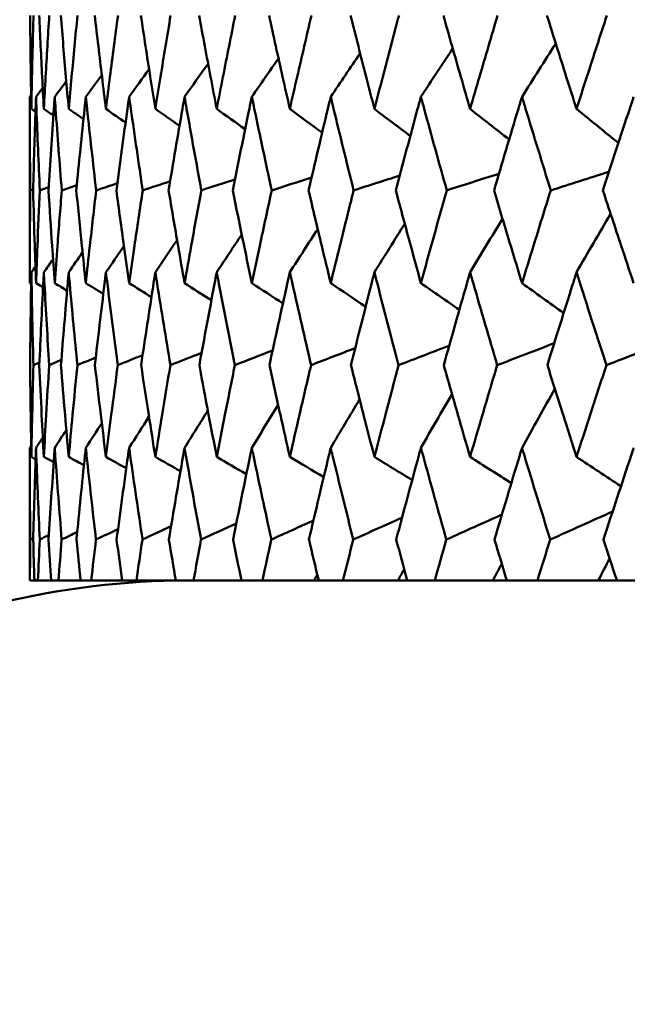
# Model space of a CAD drawing. Header units: millimetres. Extents: x 113 to 2969, y 62 to 2427.
# Tile 235 of 256: x 1571.63 to 1575.47, y 283.64 to 289.88. Entities that reach past the tile are written whole.
import ezdxf

# ---------------------------------------------------------------- set-up
doc = ezdxf.new("R2010")
doc.units = ezdxf.units.MM
doc.header["$LTSCALE"] = 12
doc.layers.add('Widoczne (ISO)', color=7, linetype='Continuous', lineweight=50)

msp = doc.modelspace()

# ---------------------------------------------------------------- linework, layer by layer
at = {"layer": 'Widoczne (ISO)'}
for p, q in [((1571.6943, 288.2093), (1571.6943, 289.3891)), ((1571.6943, 286.3264), (1571.6943, 287.1667)), ((1571.6943, 286.3264), (1571.6951, 286.3264)), ((1571.7233, 286.3264), (1571.6951, 286.3264)), ((1571.7233, 286.3264), (1571.7459, 286.3264)), ((1571.8302, 286.3264), (1571.7459, 286.3264)), ((1571.8302, 286.3264), (1571.8754, 286.3264)), ((1572.0156, 286.3264), (1571.8754, 286.3264)), ((1572.0156, 286.3264), (1572.0832, 286.3264)), ((1572.2786, 286.3264), (1572.0832, 286.3264)), ((1572.2786, 286.3264), (1572.3683, 286.3264)), ((1572.6182, 286.3264), (1572.3683, 286.3264)), ((1572.6182, 286.3264), (1572.7297, 286.3264)), ((1573.0332, 286.3264), (1572.7297, 286.3264)), ((1573.0332, 286.3264), (1573.1659, 286.3264)), ((1573.4921, 286.3264), (1573.1659, 286.3264)), ((1573.5217, 286.3264), (1573.4921, 286.3264)), ((1573.5217, 286.3264), (1573.6753, 286.3264)), ((1574.0226, 286.3264), (1573.6753, 286.3264)), ((1574.082, 286.3264), (1574.0226, 286.3264)), ((1574.082, 286.3264), (1574.2558, 286.3264)), ((1574.6228, 286.3264), (1574.2558, 286.3264)), ((1574.7118, 286.3264), (1574.6228, 286.3264)), ((1574.7118, 286.3264), (1574.9051, 286.3264)), ((1575.2905, 286.3264), (1574.9051, 286.3264)), ((1575.4086, 286.3264), (1575.2905, 286.3264)), ((1575.4086, 286.3264), (1575.6206, 286.3264))]:
    msp.add_line(p, q, dxfattribs=at)
msp.add_circle((1591.6943, 326.3264), 50, dxfattribs=at)
msp.add_arc((1572.6943, 281.3264), 5, 90, 144.45605, dxfattribs=at)
for points, knots in [([(1571.6964, 289.9042), (1571.6975, 289.7745), (1571.699, 289.6448), (1571.7019, 289.4474), (1571.703, 289.3798), (1571.7042, 289.3121)], [0.01681985, 0.01681985, 0.01681985, 0.01681985, 0.06159108, 0.06159108, 0.08495433, 0.08495433, 0.08495433, 0.08495433]), ([(1571.7042, 289.3121), (1571.7054, 289.3797), (1571.7067, 289.4474), (1571.7109, 289.6448), (1571.714, 289.7745), (1571.7176, 289.9042)], [0.03825175, 0.03825175, 0.03825175, 0.03825175, 0.06160817, 0.06160817, 0.10638617, 0.10638617, 0.10638617, 0.10638617]), ([(1571.7542, 289.9042), (1571.7599, 289.7745), (1571.766, 289.6448), (1571.7759, 289.4474), (1571.7794, 289.3798), (1571.7831, 289.3121)], [0.01681985, 0.01681985, 0.01681985, 0.01681985, 0.06159108, 0.06159108, 0.08495433, 0.08495433, 0.08495433, 0.08495433]), ([(1571.7831, 289.3121), (1571.7867, 289.3797), (1571.7904, 289.4474), (1571.8016, 289.6448), (1571.8094, 289.7745), (1571.8176, 289.9042)], [0.03825175, 0.03825175, 0.03825175, 0.03825175, 0.06160817, 0.06160817, 0.10638617, 0.10638617, 0.10638617, 0.10638617]), ([(1571.8906, 289.9042), (1571.9009, 289.7745), (1571.9117, 289.6448), (1571.9286, 289.4474), (1571.9345, 289.3798), (1571.9405, 289.3121)], [0.01681985, 0.01681985, 0.01681985, 0.01681985, 0.06159108, 0.06159108, 0.08495433, 0.08495433, 0.08495433, 0.08495433]), ([(1571.9405, 289.3121), (1571.9466, 289.3797), (1571.9527, 289.4474), (1571.9709, 289.6448), (1571.9833, 289.7745), (1571.9961, 289.9042)], [0.03825175, 0.03825175, 0.03825175, 0.03825175, 0.06160817, 0.06160817, 0.10638617, 0.10638617, 0.10638617, 0.10638617]), ([(1572.1052, 289.9042), (1572.1201, 289.7745), (1572.1354, 289.6448), (1572.1593, 289.4474), (1572.1676, 289.3798), (1572.176, 289.3121)], [0.01681985, 0.01681985, 0.01681985, 0.01681985, 0.06159108, 0.06159108, 0.08495433, 0.08495433, 0.08495433, 0.08495433]), ([(1572.176, 289.3121), (1572.1844, 289.3797), (1572.1929, 289.4474), (1572.218, 289.6448), (1572.2349, 289.7745), (1572.2523, 289.9042)], [0.03825175, 0.03825175, 0.03825175, 0.03825175, 0.06160817, 0.06160817, 0.10638617, 0.10638617, 0.10638617, 0.10638617]), ([(1572.3971, 289.9042), (1572.4165, 289.7745), (1572.4363, 289.6448), (1572.467, 289.4474), (1572.4777, 289.3798), (1572.4884, 289.3121)], [0.01681985, 0.01681985, 0.01681985, 0.01681985, 0.06159108, 0.06159108, 0.08495433, 0.08495433, 0.08495433, 0.08495433]), ([(1572.4884, 289.3121), (1572.4992, 289.3797), (1572.51, 289.4474), (1572.542, 289.6448), (1572.5634, 289.7745), (1572.5852, 289.9042)], [0.03825175, 0.03825175, 0.03825175, 0.03825175, 0.06160817, 0.06160817, 0.10638617, 0.10638617, 0.10638617, 0.10638617]), ([(1572.7652, 289.9042), (1572.789, 289.7745), (1572.8133, 289.6448), (1572.8507, 289.4474), (1572.8636, 289.3798), (1572.8767, 289.3121)], [0.01681985, 0.01681985, 0.01681985, 0.01681985, 0.06159108, 0.06159108, 0.08495433, 0.08495433, 0.08495433, 0.08495433]), ([(1572.8767, 289.3121), (1572.8897, 289.3797), (1572.9029, 289.4474), (1572.9416, 289.6448), (1572.9674, 289.7745), (1572.9935, 289.9042)], [0.03825175, 0.03825175, 0.03825175, 0.03825175, 0.06160817, 0.06160817, 0.10638617, 0.10638617, 0.10638617, 0.10638617]), ([(1573.208, 289.9042), (1573.2361, 289.7745), (1573.2647, 289.6448), (1573.3087, 289.4474), (1573.3239, 289.3798), (1573.3392, 289.3121)], [0.01681985, 0.01681985, 0.01681985, 0.01681985, 0.06159108, 0.06159108, 0.08495433, 0.08495433, 0.08495433, 0.08495433]), ([(1573.3392, 289.3121), (1573.3545, 289.3797), (1573.3699, 289.4474), (1573.4151, 289.6448), (1573.4452, 289.7745), (1573.4757, 289.9042)], [0.03825175, 0.03825175, 0.03825175, 0.03825175, 0.06160817, 0.06160817, 0.10638617, 0.10638617, 0.10638617, 0.10638617]), ([(1573.7237, 289.9042), (1573.7561, 289.7745), (1573.7889, 289.6448), (1573.8393, 289.4474), (1573.8567, 289.3798), (1573.8742, 289.3121)], [0.01681985, 0.01681985, 0.01681985, 0.01681985, 0.06159108, 0.06159108, 0.08495433, 0.08495433, 0.08495433, 0.08495433]), ([(1573.8742, 289.3121), (1573.8917, 289.3797), (1573.9093, 289.4474), (1573.9608, 289.6448), (1573.9951, 289.7745), (1574.0297, 289.9042)], [0.03825175, 0.03825175, 0.03825175, 0.03825175, 0.06160817, 0.06160817, 0.10638617, 0.10638617, 0.10638617, 0.10638617]), ([(1574.3104, 289.9042), (1574.3469, 289.7745), (1574.3837, 289.6448), (1574.4403, 289.4474), (1574.4599, 289.3798), (1574.4795, 289.3121)], [0.01681985, 0.01681985, 0.01681985, 0.01681985, 0.06159108, 0.06159108, 0.08495433, 0.08495433, 0.08495433, 0.08495433]), ([(1574.4795, 289.3121), (1574.4991, 289.3797), (1574.5188, 289.4474), (1574.5765, 289.6448), (1574.6148, 289.7745), (1574.6535, 289.9042)], [0.03825175, 0.03825175, 0.03825175, 0.03825175, 0.06160817, 0.06160817, 0.10638617, 0.10638617, 0.10638617, 0.10638617]), ([(1574.9656, 289.9042), (1575.0061, 289.7745), (1575.0469, 289.6448), (1575.1095, 289.4474), (1575.131, 289.3798), (1575.1527, 289.3121)], [0.01681985, 0.01681985, 0.01681985, 0.01681985, 0.06159108, 0.06159108, 0.08495433, 0.08495433, 0.08495433, 0.08495433]), ([(1575.1527, 289.3121), (1575.1743, 289.3797), (1575.1961, 289.4474), (1575.2598, 289.6448), (1575.302, 289.7745), (1575.3445, 289.9042)], [0.03825175, 0.03825175, 0.03825175, 0.03825175, 0.06160817, 0.06160817, 0.10638617, 0.10638617, 0.10638617, 0.10638617]), ([(1571.6971, 288.7968), (1571.6955, 288.969), (1571.6946, 289.1412), (1571.6943, 289.3386), (1571.6943, 289.3639), (1571.6943, 289.3891)], [0.02530969, 0.02530969, 0.02530969, 0.02530969, 0.08465152, 0.08465152, 0.09334823, 0.09334823, 0.09334823, 0.09334823]), ([(1571.7338, 289.3891), (1571.7329, 289.3639), (1571.732, 289.3388), (1571.7252, 289.1413), (1571.72, 288.9691), (1571.7155, 288.7968)], [0.07597559, 0.07597559, 0.07597559, 0.07597559, 0.08464777, 0.08464777, 0.14401425, 0.14401425, 0.14401425, 0.14401425]), ([(1571.7576, 288.7968), (1571.7499, 288.969), (1571.7428, 289.1412), (1571.7356, 289.3386), (1571.7347, 289.3639), (1571.7338, 289.3891)], [0.02530969, 0.02530969, 0.02530969, 0.02530969, 0.08465152, 0.08465152, 0.09334823, 0.09334823, 0.09334823, 0.09334823]), ([(1571.852, 289.3891), (1571.8502, 289.3639), (1571.8485, 289.3388), (1571.8347, 289.1413), (1571.8234, 288.9691), (1571.8128, 288.7968)], [0.07597559, 0.07597559, 0.07597559, 0.07597559, 0.08464777, 0.08464777, 0.14401425, 0.14401425, 0.14401425, 0.14401425]), ([(1571.8968, 288.7968), (1571.8829, 288.969), (1571.8698, 289.1412), (1571.8556, 289.3386), (1571.8538, 289.3639), (1571.852, 289.3891)], [0.02530969, 0.02530969, 0.02530969, 0.02530969, 0.08465152, 0.08465152, 0.09334823, 0.09334823, 0.09334823, 0.09334823]), ([(1572.0486, 289.3891), (1572.0459, 289.3639), (1572.0432, 289.3388), (1572.0226, 289.1413), (1572.0052, 288.9691), (1571.9886, 288.7968)], [0.07597559, 0.07597559, 0.07597559, 0.07597559, 0.08464777, 0.08464777, 0.14401425, 0.14401425, 0.14401425, 0.14401425]), ([(1572.1141, 288.7968), (1572.0942, 288.969), (1572.0751, 289.1412), (1572.0539, 289.3386), (1572.0512, 289.3639), (1572.0486, 289.3891)], [0.02530969, 0.02530969, 0.02530969, 0.02530969, 0.08465152, 0.08465152, 0.09334823, 0.09334823, 0.09334823, 0.09334823]), ([(1572.3226, 289.3891), (1572.3191, 289.3639), (1572.3156, 289.3388), (1572.2881, 289.1413), (1572.2647, 288.9691), (1572.2421, 288.7968)], [0.07597559, 0.07597559, 0.07597559, 0.07597559, 0.08464777, 0.08464777, 0.14401425, 0.14401425, 0.14401425, 0.14401425]), ([(1572.4086, 288.7968), (1572.3828, 288.969), (1572.3577, 289.1412), (1572.3298, 289.3386), (1572.3262, 289.3639), (1572.3226, 289.3891)], [0.02530969, 0.02530969, 0.02530969, 0.02530969, 0.08465152, 0.08465152, 0.09334823, 0.09334823, 0.09334823, 0.09334823]), ([(1572.6732, 289.3891), (1572.6688, 289.3639), (1572.6644, 289.3388), (1572.6301, 289.1413), (1572.6009, 288.9691), (1572.5724, 288.7968)], [0.07597559, 0.07597559, 0.07597559, 0.07597559, 0.08464777, 0.08464777, 0.14401425, 0.14401425, 0.14401425, 0.14401425]), ([(1572.7793, 288.7968), (1572.7477, 288.969), (1572.7167, 289.1412), (1572.682, 289.3386), (1572.6776, 289.3639), (1572.6732, 289.3891)], [0.02530969, 0.02530969, 0.02530969, 0.02530969, 0.08465152, 0.08465152, 0.09334823, 0.09334823, 0.09334823, 0.09334823]), ([(1573.0988, 289.3891), (1573.0935, 289.3639), (1573.0883, 289.3388), (1573.0475, 289.1413), (1573.0125, 288.9691), (1572.9781, 288.7968)], [0.07597559, 0.07597559, 0.07597559, 0.07597559, 0.08464777, 0.08464777, 0.14401425, 0.14401425, 0.14401425, 0.14401425]), ([(1573.2246, 288.7968), (1573.1873, 288.969), (1573.1506, 289.1412), (1573.1093, 289.3386), (1573.104, 289.3639), (1573.0988, 289.3891)], [0.02530969, 0.02530969, 0.02530969, 0.02530969, 0.08465152, 0.08465152, 0.09334823, 0.09334823, 0.09334823, 0.09334823]), ([(1573.5978, 289.3891), (1573.5917, 289.3639), (1573.5857, 289.3388), (1573.5384, 289.1413), (1573.4977, 288.9691), (1573.4577, 288.7968)], [0.07597559, 0.07597559, 0.07597559, 0.07597559, 0.08464777, 0.08464777, 0.14401425, 0.14401425, 0.14401425, 0.14401425]), ([(1573.7429, 288.7968), (1573.7, 288.969), (1573.6577, 289.1412), (1573.6099, 289.3386), (1573.6038, 289.3639), (1573.5978, 289.3891)], [0.02530969, 0.02530969, 0.02530969, 0.02530969, 0.08465152, 0.08465152, 0.09334823, 0.09334823, 0.09334823, 0.09334823]), ([(1574.1682, 289.3891), (1574.1613, 289.3639), (1574.1545, 289.3388), (1574.1009, 289.1413), (1574.0548, 288.9691), (1574.0093, 288.7968)], [0.07597559, 0.07597559, 0.07597559, 0.07597559, 0.08464777, 0.08464777, 0.14401425, 0.14401425, 0.14401425, 0.14401425]), ([(1574.3319, 288.7968), (1574.2836, 288.969), (1574.2359, 289.1412), (1574.1819, 289.3386), (1574.175, 289.3639), (1574.1682, 289.3891)], [0.02530969, 0.02530969, 0.02530969, 0.02530969, 0.08465152, 0.08465152, 0.09334823, 0.09334823, 0.09334823, 0.09334823]), ([(1574.8078, 289.3891), (1574.8001, 289.3639), (1574.7925, 289.3388), (1574.7329, 289.1413), (1574.6815, 288.9691), (1574.6307, 288.7968)], [0.07597559, 0.07597559, 0.07597559, 0.07597559, 0.08464777, 0.08464777, 0.14401425, 0.14401425, 0.14401425, 0.14401425]), ([(1574.9895, 288.7968), (1574.936, 288.969), (1574.8831, 289.1412), (1574.8231, 289.3386), (1574.8154, 289.3639), (1574.8078, 289.3891)], [0.02530969, 0.02530969, 0.02530969, 0.02530969, 0.08465152, 0.08465152, 0.09334823, 0.09334823, 0.09334823, 0.09334823]), ([(1575.514, 289.3891), (1575.5056, 289.3639), (1575.4973, 289.3388), (1575.4318, 289.1413), (1575.3753, 288.9691), (1575.3194, 288.7968)], [0.07597559, 0.07597559, 0.07597559, 0.07597559, 0.08464777, 0.08464777, 0.14401425, 0.14401425, 0.14401425, 0.14401425]), ([(1571.6943, 288.2093), (1571.6943, 288.2878), (1571.6945, 288.3662), (1571.6952, 288.5621), (1571.696, 288.6794), (1571.6971, 288.7968)], [0.03448054, 0.03448054, 0.03448054, 0.03448054, 0.06157222, 0.06157222, 0.10209717, 0.10209717, 0.10209717, 0.10209717]), ([(1571.7155, 288.7968), (1571.7186, 288.6794), (1571.722, 288.5621), (1571.7283, 288.3663), (1571.731, 288.2878), (1571.7338, 288.2093)], [0.02104899, 0.02104899, 0.02104899, 0.02104899, 0.0615671, 0.0615671, 0.08866561, 0.08866561, 0.08866561, 0.08866561]), ([(1571.7338, 288.2093), (1571.7366, 288.2878), (1571.7395, 288.3662), (1571.7473, 288.5621), (1571.7523, 288.6794), (1571.7576, 288.7968)], [0.03448054, 0.03448054, 0.03448054, 0.03448054, 0.06157222, 0.06157222, 0.10209717, 0.10209717, 0.10209717, 0.10209717]), ([(1571.8128, 288.7968), (1571.8201, 288.6794), (1571.8277, 288.5621), (1571.8409, 288.3663), (1571.8464, 288.2878), (1571.852, 288.2093)], [0.02104899, 0.02104899, 0.02104899, 0.02104899, 0.0615671, 0.0615671, 0.08866561, 0.08866561, 0.08866561, 0.08866561]), ([(1571.852, 288.2093), (1571.8576, 288.2878), (1571.8634, 288.3662), (1571.8781, 288.5621), (1571.8873, 288.6794), (1571.8968, 288.7968)], [0.03448054, 0.03448054, 0.03448054, 0.03448054, 0.06157222, 0.06157222, 0.10209717, 0.10209717, 0.10209717, 0.10209717]), ([(1571.9886, 288.7968), (1572, 288.6794), (1572.0118, 288.5621), (1572.0319, 288.3663), (1572.0402, 288.2878), (1572.0486, 288.2093)], [0.02104899, 0.02104899, 0.02104899, 0.02104899, 0.0615671, 0.0615671, 0.08866561, 0.08866561, 0.08866561, 0.08866561]), ([(1572.0486, 288.2093), (1572.0569, 288.2878), (1572.0655, 288.3662), (1572.0871, 288.5621), (1572.1004, 288.6794), (1572.1141, 288.7968)], [0.03448054, 0.03448054, 0.03448054, 0.03448054, 0.06157222, 0.06157222, 0.10209717, 0.10209717, 0.10209717, 0.10209717]), ([(1572.2421, 288.7968), (1572.2576, 288.6794), (1572.2735, 288.5621), (1572.3005, 288.3663), (1572.3115, 288.2878), (1572.3226, 288.2093)], [0.02104899, 0.02104899, 0.02104899, 0.02104899, 0.0615671, 0.0615671, 0.08866561, 0.08866561, 0.08866561, 0.08866561]), ([(1572.3226, 288.2093), (1572.3338, 288.2878), (1572.345, 288.3662), (1572.3735, 288.5621), (1572.3909, 288.6794), (1572.4086, 288.7968)], [0.03448054, 0.03448054, 0.03448054, 0.03448054, 0.06157222, 0.06157222, 0.10209717, 0.10209717, 0.10209717, 0.10209717]), ([(1572.5724, 288.7968), (1572.592, 288.6794), (1572.6119, 288.5621), (1572.6457, 288.3663), (1572.6594, 288.2878), (1572.6732, 288.2093)], [0.02104899, 0.02104899, 0.02104899, 0.02104899, 0.0615671, 0.0615671, 0.08866561, 0.08866561, 0.08866561, 0.08866561]), ([(1572.6732, 288.2093), (1572.687, 288.2878), (1572.701, 288.3662), (1572.7362, 288.5621), (1572.7576, 288.6794), (1572.7793, 288.7968)], [0.03448054, 0.03448054, 0.03448054, 0.03448054, 0.06157222, 0.06157222, 0.10209717, 0.10209717, 0.10209717, 0.10209717]), ([(1572.9781, 288.7968), (1573.0017, 288.6794), (1573.0256, 288.5621), (1573.066, 288.3663), (1573.0823, 288.2878), (1573.0988, 288.2093)], [0.02104899, 0.02104899, 0.02104899, 0.02104899, 0.0615671, 0.0615671, 0.08866561, 0.08866561, 0.08866561, 0.08866561]), ([(1573.0988, 288.2093), (1573.1152, 288.2878), (1573.1319, 288.3662), (1573.1736, 288.5621), (1573.199, 288.6794), (1573.2246, 288.7968)], [0.03448054, 0.03448054, 0.03448054, 0.03448054, 0.06157222, 0.06157222, 0.10209717, 0.10209717, 0.10209717, 0.10209717]), ([(1573.4577, 288.7968), (1573.4852, 288.6794), (1573.513, 288.5621), (1573.5598, 288.3663), (1573.5787, 288.2878), (1573.5978, 288.2093)], [0.02104899, 0.02104899, 0.02104899, 0.02104899, 0.0615671, 0.0615671, 0.08866561, 0.08866561, 0.08866561, 0.08866561]), ([(1573.5978, 288.2093), (1573.6168, 288.2878), (1573.636, 288.3662), (1573.6842, 288.5621), (1573.7134, 288.6794), (1573.7429, 288.7968)], [0.03448054, 0.03448054, 0.03448054, 0.03448054, 0.06157222, 0.06157222, 0.10209717, 0.10209717, 0.10209717, 0.10209717]), ([(1574.0093, 288.7968), (1574.0406, 288.6794), (1574.0721, 288.5621), (1574.1252, 288.3663), (1574.1466, 288.2878), (1574.1682, 288.2093)], [0.02104899, 0.02104899, 0.02104899, 0.02104899, 0.0615671, 0.0615671, 0.08866561, 0.08866561, 0.08866561, 0.08866561]), ([(1574.1682, 288.2093), (1574.1897, 288.2878), (1574.2114, 288.3662), (1574.2658, 288.5621), (1574.2987, 288.6794), (1574.3319, 288.7968)], [0.03448054, 0.03448054, 0.03448054, 0.03448054, 0.06157222, 0.06157222, 0.10209717, 0.10209717, 0.10209717, 0.10209717]), ([(1574.6307, 288.7968), (1574.6656, 288.6794), (1574.7007, 288.5621), (1574.7599, 288.3663), (1574.7838, 288.2878), (1574.8078, 288.2093)], [0.02104899, 0.02104899, 0.02104899, 0.02104899, 0.0615671, 0.0615671, 0.08866561, 0.08866561, 0.08866561, 0.08866561]), ([(1574.8078, 288.2093), (1574.8317, 288.2878), (1574.8558, 288.3662), (1574.9163, 288.5621), (1574.9528, 288.6794), (1574.9895, 288.7968)], [0.03448054, 0.03448054, 0.03448054, 0.03448054, 0.06157222, 0.06157222, 0.10209717, 0.10209717, 0.10209717, 0.10209717]), ([(1575.3194, 288.7968), (1575.3578, 288.6794), (1575.3965, 288.5621), (1575.4615, 288.3663), (1575.4877, 288.2878), (1575.514, 288.2093)], [0.02104899, 0.02104899, 0.02104899, 0.02104899, 0.0615671, 0.0615671, 0.08866561, 0.08866561, 0.08866561, 0.08866561]), ([(1571.7042, 288.2777), (1571.7037, 288.2535), (1571.7033, 288.2293), (1571.7001, 288.0335), (1571.6979, 287.8619), (1571.6965, 287.6903)], [0.0806421, 0.0806421, 0.0806421, 0.0806421, 0.08897282, 0.08897282, 0.14811965, 0.14811965, 0.14811965, 0.14811965]), ([(1571.7174, 287.6903), (1571.7127, 287.8618), (1571.7088, 288.0333), (1571.7051, 288.2291), (1571.7046, 288.2534), (1571.7042, 288.2777)], [0.02983351, 0.02983351, 0.02983351, 0.02983351, 0.0889495, 0.0889495, 0.09731113, 0.09731113, 0.09731113, 0.09731113]), ([(1571.7831, 288.2777), (1571.7818, 288.2535), (1571.7805, 288.2293), (1571.7703, 288.0335), (1571.7621, 287.8619), (1571.7546, 287.6903)], [0.0806421, 0.0806421, 0.0806421, 0.0806421, 0.08897282, 0.08897282, 0.14811965, 0.14811965, 0.14811965, 0.14811965]), ([(1571.8171, 287.6903), (1571.8063, 287.8618), (1571.7963, 288.0333), (1571.7857, 288.2291), (1571.7844, 288.2534), (1571.7831, 288.2777)], [0.02983351, 0.02983351, 0.02983351, 0.02983351, 0.0889495, 0.0889495, 0.09731113, 0.09731113, 0.09731113, 0.09731113]), ([(1571.9405, 288.2777), (1571.9384, 288.2535), (1571.9363, 288.2293), (1571.9192, 288.0335), (1571.9049, 287.8619), (1571.8913, 287.6903)], [0.0806421, 0.0806421, 0.0806421, 0.0806421, 0.08897282, 0.08897282, 0.14811965, 0.14811965, 0.14811965, 0.14811965]), ([(1571.9952, 287.6903), (1571.9785, 287.8618), (1571.9624, 288.0333), (1571.9448, 288.2291), (1571.9427, 288.2534), (1571.9405, 288.2777)], [0.02983351, 0.02983351, 0.02983351, 0.02983351, 0.0889495, 0.0889495, 0.09731113, 0.09731113, 0.09731113, 0.09731113]), ([(1572.176, 288.2777), (1572.173, 288.2535), (1572.17, 288.2293), (1572.1461, 288.0335), (1572.1258, 287.8619), (1572.1062, 287.6903)], [0.0806421, 0.0806421, 0.0806421, 0.0806421, 0.08897282, 0.08897282, 0.14811965, 0.14811965, 0.14811965, 0.14811965]), ([(1572.2511, 287.6903), (1572.2284, 287.8618), (1572.2063, 288.0333), (1572.182, 288.2291), (1572.179, 288.2534), (1572.176, 288.2777)], [0.02983351, 0.02983351, 0.02983351, 0.02983351, 0.0889495, 0.0889495, 0.09731113, 0.09731113, 0.09731113, 0.09731113]), ([(1572.4884, 288.2777), (1572.4846, 288.2535), (1572.4808, 288.2293), (1572.4502, 288.0335), (1572.424, 287.8619), (1572.3984, 287.6903)], [0.0806421, 0.0806421, 0.0806421, 0.0806421, 0.08897282, 0.08897282, 0.14811965, 0.14811965, 0.14811965, 0.14811965]), ([(1572.5837, 287.6903), (1572.5551, 287.8618), (1572.5272, 288.0333), (1572.4961, 288.2291), (1572.4923, 288.2534), (1572.4884, 288.2777)], [0.02983351, 0.02983351, 0.02983351, 0.02983351, 0.0889495, 0.0889495, 0.09731113, 0.09731113, 0.09731113, 0.09731113]), ([(1572.8767, 288.2777), (1572.8721, 288.2535), (1572.8674, 288.2293), (1572.8302, 288.0335), (1572.7981, 287.8619), (1572.7668, 287.6903)], [0.0806421, 0.0806421, 0.0806421, 0.0806421, 0.08897282, 0.08897282, 0.14811965, 0.14811965, 0.14811965, 0.14811965]), ([(1572.9918, 287.6903), (1572.9574, 287.8618), (1572.9237, 288.0333), (1572.886, 288.2291), (1572.8813, 288.2534), (1572.8767, 288.2777)], [0.02983351, 0.02983351, 0.02983351, 0.02983351, 0.0889495, 0.0889495, 0.09731113, 0.09731113, 0.09731113, 0.09731113]), ([(1573.3392, 288.2777), (1573.3338, 288.2535), (1573.3284, 288.2293), (1573.2846, 288.0335), (1573.2469, 287.8619), (1573.2098, 287.6903)], [0.0806421, 0.0806421, 0.0806421, 0.0806421, 0.08897282, 0.08897282, 0.14811965, 0.14811965, 0.14811965, 0.14811965]), ([(1573.4736, 287.6903), (1573.4336, 287.8618), (1573.3943, 288.0333), (1573.3501, 288.2291), (1573.3447, 288.2534), (1573.3392, 288.2777)], [0.02983351, 0.02983351, 0.02983351, 0.02983351, 0.0889495, 0.0889495, 0.09731113, 0.09731113, 0.09731113, 0.09731113]), ([(1573.8742, 288.2777), (1573.868, 288.2535), (1573.8618, 288.2293), (1573.8117, 288.0335), (1573.7685, 287.8619), (1573.7259, 287.6903)], [0.0806421, 0.0806421, 0.0806421, 0.0806421, 0.08897282, 0.08897282, 0.14811965, 0.14811965, 0.14811965, 0.14811965]), ([(1574.0274, 287.6903), (1573.9819, 287.8618), (1573.9371, 288.0333), (1573.8866, 288.2291), (1573.8804, 288.2534), (1573.8742, 288.2777)], [0.02983351, 0.02983351, 0.02983351, 0.02983351, 0.0889495, 0.0889495, 0.09731113, 0.09731113, 0.09731113, 0.09731113]), ([(1574.4795, 288.2777), (1574.4725, 288.2535), (1574.4656, 288.2293), (1574.4094, 288.0335), (1574.3608, 287.8619), (1574.3128, 287.6903)], [0.0806421, 0.0806421, 0.0806421, 0.0806421, 0.08897282, 0.08897282, 0.14811965, 0.14811965, 0.14811965, 0.14811965]), ([(1574.6509, 287.6903), (1574.6001, 287.8618), (1574.55, 288.0333), (1574.4934, 288.2291), (1574.4865, 288.2534), (1574.4795, 288.2777)], [0.02983351, 0.02983351, 0.02983351, 0.02983351, 0.0889495, 0.0889495, 0.09731113, 0.09731113, 0.09731113, 0.09731113]), ([(1575.1527, 288.2777), (1575.145, 288.2535), (1575.1373, 288.2293), (1575.0753, 288.0335), (1575.0215, 287.8619), (1574.9683, 287.6903)], [0.0806421, 0.0806421, 0.0806421, 0.0806421, 0.08897282, 0.08897282, 0.14811965, 0.14811965, 0.14811965, 0.14811965]), ([(1575.3417, 287.6903), (1575.2858, 287.8618), (1575.2305, 288.0333), (1575.1681, 288.2291), (1575.1604, 288.2534), (1575.1527, 288.2777)], [0.02983351, 0.02983351, 0.02983351, 0.02983351, 0.0889495, 0.0889495, 0.09731113, 0.09731113, 0.09731113, 0.09731113]), ([(1571.6965, 287.6903), (1571.6974, 287.5854), (1571.6985, 287.4806), (1571.7012, 287.2868), (1571.7026, 287.1979), (1571.7042, 287.109)], [0.02528165, 0.02528165, 0.02528165, 0.02528165, 0.06150593, 0.06150593, 0.09223152, 0.09223152, 0.09223152, 0.09223152]), ([(1571.7042, 287.109), (1571.7058, 287.1979), (1571.7076, 287.2868), (1571.7119, 287.4805), (1571.7145, 287.5854), (1571.7174, 287.6903)], [0.03078053, 0.03078053, 0.03078053, 0.03078053, 0.06149921, 0.06149921, 0.09773041, 0.09773041, 0.09773041, 0.09773041]), ([(1571.7546, 287.6903), (1571.7592, 287.5854), (1571.7641, 287.4806), (1571.7737, 287.2868), (1571.7783, 287.1979), (1571.7831, 287.109)], [0.02528165, 0.02528165, 0.02528165, 0.02528165, 0.06150593, 0.06150593, 0.09223152, 0.09223152, 0.09223152, 0.09223152]), ([(1571.7831, 287.109), (1571.7879, 287.1979), (1571.7928, 287.2868), (1571.8041, 287.4805), (1571.8104, 287.5854), (1571.8171, 287.6903)], [0.03078053, 0.03078053, 0.03078053, 0.03078053, 0.06149921, 0.06149921, 0.09773041, 0.09773041, 0.09773041, 0.09773041]), ([(1571.8913, 287.6903), (1571.8997, 287.5854), (1571.9083, 287.4806), (1571.9248, 287.2868), (1571.9326, 287.1979), (1571.9405, 287.109)], [0.02528165, 0.02528165, 0.02528165, 0.02528165, 0.06150593, 0.06150593, 0.09223152, 0.09223152, 0.09223152, 0.09223152]), ([(1571.9405, 287.109), (1571.9485, 287.1979), (1571.9566, 287.2868), (1571.9748, 287.4805), (1571.9849, 287.5854), (1571.9952, 287.6903)], [0.03078053, 0.03078053, 0.03078053, 0.03078053, 0.06149921, 0.06149921, 0.09773041, 0.09773041, 0.09773041, 0.09773041]), ([(1572.1062, 287.6903), (1572.1183, 287.5854), (1572.1307, 287.4806), (1572.154, 287.2868), (1572.1649, 287.1979), (1572.176, 287.109)], [0.02528165, 0.02528165, 0.02528165, 0.02528165, 0.06150593, 0.06150593, 0.09223152, 0.09223152, 0.09223152, 0.09223152]), ([(1572.176, 287.109), (1572.1871, 287.1979), (1572.1983, 287.2868), (1572.2233, 287.4805), (1572.2371, 287.5854), (1572.2511, 287.6903)], [0.03078053, 0.03078053, 0.03078053, 0.03078053, 0.06149921, 0.06149921, 0.09773041, 0.09773041, 0.09773041, 0.09773041]), ([(1572.3984, 287.6903), (1572.4142, 287.5854), (1572.4302, 287.4806), (1572.4603, 287.2868), (1572.4743, 287.1979), (1572.4884, 287.109)], [0.02528165, 0.02528165, 0.02528165, 0.02528165, 0.06150593, 0.06150593, 0.09223152, 0.09223152, 0.09223152, 0.09223152]), ([(1572.4884, 287.109), (1572.5026, 287.1979), (1572.517, 287.2868), (1572.5487, 287.4805), (1572.5661, 287.5854), (1572.5837, 287.6903)], [0.03078053, 0.03078053, 0.03078053, 0.03078053, 0.06149921, 0.06149921, 0.09773041, 0.09773041, 0.09773041, 0.09773041]), ([(1572.7668, 287.6903), (1572.7861, 287.5854), (1572.8057, 287.4806), (1572.8424, 287.2868), (1572.8595, 287.1979), (1572.8767, 287.109)], [0.02528165, 0.02528165, 0.02528165, 0.02528165, 0.06150593, 0.06150593, 0.09223152, 0.09223152, 0.09223152, 0.09223152]), ([(1572.8767, 287.109), (1572.8939, 287.1979), (1572.9113, 287.2868), (1572.9496, 287.4805), (1572.9706, 287.5854), (1572.9918, 287.6903)], [0.03078053, 0.03078053, 0.03078053, 0.03078053, 0.06149921, 0.06149921, 0.09773041, 0.09773041, 0.09773041, 0.09773041]), ([(1573.2098, 287.6903), (1573.2327, 287.5854), (1573.2558, 287.4806), (1573.299, 287.2868), (1573.319, 287.1979), (1573.3392, 287.109)], [0.02528165, 0.02528165, 0.02528165, 0.02528165, 0.06150593, 0.06150593, 0.09223152, 0.09223152, 0.09223152, 0.09223152]), ([(1573.3392, 287.109), (1573.3594, 287.1979), (1573.3798, 287.2868), (1573.4245, 287.4805), (1573.449, 287.5854), (1573.4736, 287.6903)], [0.03078053, 0.03078053, 0.03078053, 0.03078053, 0.06149921, 0.06149921, 0.09773041, 0.09773041, 0.09773041, 0.09773041]), ([(1573.7259, 287.6903), (1573.7521, 287.5854), (1573.7787, 287.4806), (1573.8282, 287.2868), (1573.8511, 287.1979), (1573.8742, 287.109)], [0.02528165, 0.02528165, 0.02528165, 0.02528165, 0.06150593, 0.06150593, 0.09223152, 0.09223152, 0.09223152, 0.09223152]), ([(1573.8742, 287.109), (1573.8973, 287.1979), (1573.9205, 287.2868), (1573.9715, 287.4805), (1573.9993, 287.5854), (1574.0274, 287.6903)], [0.03078053, 0.03078053, 0.03078053, 0.03078053, 0.06149921, 0.06149921, 0.09773041, 0.09773041, 0.09773041, 0.09773041]), ([(1574.3128, 287.6903), (1574.3424, 287.5854), (1574.3723, 287.4806), (1574.4279, 287.2868), (1574.4536, 287.1979), (1574.4795, 287.109)], [0.02528165, 0.02528165, 0.02528165, 0.02528165, 0.06150593, 0.06150593, 0.09223152, 0.09223152, 0.09223152, 0.09223152]), ([(1574.4795, 287.109), (1574.5053, 287.1979), (1574.5314, 287.2868), (1574.5885, 287.4805), (1574.6196, 287.5854), (1574.6509, 287.6903)], [0.03078053, 0.03078053, 0.03078053, 0.03078053, 0.06149921, 0.06149921, 0.09773041, 0.09773041, 0.09773041, 0.09773041]), ([(1574.9683, 287.6903), (1575.0011, 287.5854), (1575.0342, 287.4806), (1575.0957, 287.2868), (1575.1241, 287.1979), (1575.1527, 287.109)], [0.02528165, 0.02528165, 0.02528165, 0.02528165, 0.06150593, 0.06150593, 0.09223152, 0.09223152, 0.09223152, 0.09223152]), ([(1575.1527, 287.109), (1575.1813, 287.1979), (1575.21, 287.2868), (1575.2729, 287.4805), (1575.3072, 287.5854), (1575.3417, 287.6903)], [0.03078053, 0.03078053, 0.03078053, 0.03078053, 0.06149921, 0.06149921, 0.09773041, 0.09773041, 0.09773041, 0.09773041]), ([(1571.697, 286.5856), (1571.6954, 286.7629), (1571.6945, 286.9403), (1571.6943, 287.134), (1571.6943, 287.1503), (1571.6943, 287.1667)], [0.0297954, 0.0297954, 0.0297954, 0.0297954, 0.09092493, 0.09092493, 0.09655955, 0.09655955, 0.09655955, 0.09655955]), ([(1571.7338, 287.1667), (1571.7332, 287.1504), (1571.7326, 287.1342), (1571.7259, 286.9405), (1571.7205, 286.7631), (1571.7158, 286.5856)], [0.0853813, 0.0853813, 0.0853813, 0.0853813, 0.09097809, 0.09097809, 0.15214536, 0.15214536, 0.15214536, 0.15214536]), ([(1571.7571, 286.5856), (1571.7492, 286.7629), (1571.742, 286.9403), (1571.7349, 287.134), (1571.7344, 287.1503), (1571.7338, 287.1667)], [0.0297954, 0.0297954, 0.0297954, 0.0297954, 0.09092493, 0.09092493, 0.09655955, 0.09655955, 0.09655955, 0.09655955]), ([(1571.852, 287.1667), (1571.8509, 287.1504), (1571.8497, 287.1342), (1571.8361, 286.9405), (1571.8244, 286.7631), (1571.8135, 286.5856)], [0.0853813, 0.0853813, 0.0853813, 0.0853813, 0.09097809, 0.09097809, 0.15214536, 0.15214536, 0.15214536, 0.15214536]), ([(1571.8959, 286.5856), (1571.8817, 286.7629), (1571.8682, 286.9403), (1571.8543, 287.134), (1571.8532, 287.1503), (1571.852, 287.1667)], [0.0297954, 0.0297954, 0.0297954, 0.0297954, 0.09092493, 0.09092493, 0.09655955, 0.09655955, 0.09655955, 0.09655955]), ([(1572.0486, 287.1667), (1572.0468, 287.1504), (1572.0451, 287.1342), (1572.0247, 286.9405), (1572.0068, 286.7631), (1571.9896, 286.5856)], [0.0853813, 0.0853813, 0.0853813, 0.0853813, 0.09097809, 0.09097809, 0.15214536, 0.15214536, 0.15214536, 0.15214536]), ([(1572.1128, 286.5856), (1572.0924, 286.7629), (1572.0727, 286.9403), (1572.052, 287.134), (1572.0503, 287.1503), (1572.0486, 287.1667)], [0.0297954, 0.0297954, 0.0297954, 0.0297954, 0.09092493, 0.09092493, 0.09655955, 0.09655955, 0.09655955, 0.09655955]), ([(1572.3226, 287.1667), (1572.3204, 287.1504), (1572.3181, 287.1342), (1572.291, 286.9405), (1572.2669, 286.7631), (1572.2435, 286.5856)], [0.0853813, 0.0853813, 0.0853813, 0.0853813, 0.09097809, 0.09097809, 0.15214536, 0.15214536, 0.15214536, 0.15214536]), ([(1572.407, 286.5856), (1572.3805, 286.7629), (1572.3547, 286.9403), (1572.3273, 287.134), (1572.3249, 287.1503), (1572.3226, 287.1667)], [0.0297954, 0.0297954, 0.0297954, 0.0297954, 0.09092493, 0.09092493, 0.09655955, 0.09655955, 0.09655955, 0.09655955]), ([(1572.6732, 287.1667), (1572.6703, 287.1504), (1572.6675, 287.1342), (1572.6338, 286.9405), (1572.6036, 286.7631), (1572.5741, 286.5856)], [0.0853813, 0.0853813, 0.0853813, 0.0853813, 0.09097809, 0.09097809, 0.15214536, 0.15214536, 0.15214536, 0.15214536]), ([(1572.7774, 286.5856), (1572.7448, 286.7629), (1572.7129, 286.9403), (1572.6789, 287.134), (1572.676, 287.1503), (1572.6732, 287.1667)], [0.0297954, 0.0297954, 0.0297954, 0.0297954, 0.09092493, 0.09092493, 0.09655955, 0.09655955, 0.09655955, 0.09655955]), ([(1573.0988, 287.1667), (1573.0954, 287.1504), (1573.092, 287.1342), (1573.0518, 286.9405), (1573.0157, 286.7631), (1572.9802, 286.5856)], [0.0853813, 0.0853813, 0.0853813, 0.0853813, 0.09097809, 0.09097809, 0.15214536, 0.15214536, 0.15214536, 0.15214536]), ([(1573.2223, 286.5856), (1573.1839, 286.7629), (1573.1461, 286.9403), (1573.1056, 287.134), (1573.1022, 287.1503), (1573.0988, 287.1667)], [0.0297954, 0.0297954, 0.0297954, 0.0297954, 0.09092493, 0.09092493, 0.09655955, 0.09655955, 0.09655955, 0.09655955]), ([(1573.5978, 287.1667), (1573.5939, 287.1504), (1573.59, 287.1342), (1573.5434, 286.9405), (1573.5015, 286.7631), (1573.4602, 286.5856)], [0.0853813, 0.0853813, 0.0853813, 0.0853813, 0.09097809, 0.09097809, 0.15214536, 0.15214536, 0.15214536, 0.15214536]), ([(1573.7402, 286.5856), (1573.696, 286.7629), (1573.6525, 286.9403), (1573.6057, 287.134), (1573.6017, 287.1503), (1573.5978, 287.1667)], [0.0297954, 0.0297954, 0.0297954, 0.0297954, 0.09092493, 0.09092493, 0.09655955, 0.09655955, 0.09655955, 0.09655955]), ([(1574.1682, 287.1667), (1574.1637, 287.1504), (1574.1593, 287.1342), (1574.1067, 286.9405), (1574.0591, 286.7631), (1574.0121, 286.5856)], [0.0853813, 0.0853813, 0.0853813, 0.0853813, 0.09097809, 0.09097809, 0.15214536, 0.15214536, 0.15214536, 0.15214536]), ([(1574.329, 286.5856), (1574.2792, 286.7629), (1574.23, 286.9403), (1574.1771, 287.134), (1574.1726, 287.1503), (1574.1682, 287.1667)], [0.0297954, 0.0297954, 0.0297954, 0.0297954, 0.09092493, 0.09092493, 0.09655955, 0.09655955, 0.09655955, 0.09655955]), ([(1574.8078, 287.1667), (1574.8028, 287.1504), (1574.7979, 287.1342), (1574.7393, 286.9405), (1574.6863, 286.7631), (1574.6338, 286.5856)], [0.0853813, 0.0853813, 0.0853813, 0.0853813, 0.09097809, 0.09097809, 0.15214536, 0.15214536, 0.15214536, 0.15214536]), ([(1574.9862, 286.5856), (1574.9311, 286.7629), (1574.8765, 286.9403), (1574.8177, 287.134), (1574.8127, 287.1503), (1574.8078, 287.1667)], [0.0297954, 0.0297954, 0.0297954, 0.0297954, 0.09092493, 0.09092493, 0.09655955, 0.09655955, 0.09655955, 0.09655955]), ([(1575.514, 287.1667), (1575.5086, 287.1504), (1575.5032, 287.1342), (1575.4389, 286.9405), (1575.3806, 286.7631), (1575.3229, 286.5856)], [0.0853813, 0.0853813, 0.0853813, 0.0853813, 0.09097809, 0.09097809, 0.15214536, 0.15214536, 0.15214536, 0.15214536]), ([(1571.6951, 286.3264), (1571.6956, 286.4122), (1571.6962, 286.4981), (1571.697, 286.5846), (1571.697, 286.5851), (1571.697, 286.5856)], [0, 0, 0, 0, 0.02969567, 0.02969567, 0.02988021, 0.02988021, 0.02988021, 0.02988021]), ([(1571.7158, 286.5856), (1571.7158, 286.5851), (1571.7159, 286.5846), (1571.7182, 286.4981), (1571.7206, 286.4122), (1571.7233, 286.3264)], [0.02951568, 0.02951568, 0.02951568, 0.02951568, 0.02969929, 0.02969929, 0.05939589, 0.05939589, 0.05939589, 0.05939589]), ([(1571.7459, 286.3264), (1571.7494, 286.4122), (1571.7532, 286.4981), (1571.7571, 286.5846), (1571.7571, 286.5851), (1571.7571, 286.5856)], [0, 0, 0, 0, 0.02969567, 0.02969567, 0.02988021, 0.02988021, 0.02988021, 0.02988021]), ([(1571.8135, 286.5856), (1571.8135, 286.5851), (1571.8135, 286.5846), (1571.8189, 286.4981), (1571.8245, 286.4122), (1571.8302, 286.3264)], [0.02951568, 0.02951568, 0.02951568, 0.02951568, 0.02969929, 0.02969929, 0.05939589, 0.05939589, 0.05939589, 0.05939589]), ([(1571.8754, 286.3264), (1571.882, 286.4122), (1571.8888, 286.4981), (1571.8958, 286.5846), (1571.8959, 286.5851), (1571.8959, 286.5856)], [0, 0, 0, 0, 0.02969567, 0.02969567, 0.02988021, 0.02988021, 0.02988021, 0.02988021]), ([(1571.9896, 286.5856), (1571.9897, 286.5851), (1571.9897, 286.5846), (1571.9982, 286.4981), (1572.0068, 286.4122), (1572.0156, 286.3264)], [0.02951568, 0.02951568, 0.02951568, 0.02951568, 0.02969929, 0.02969929, 0.05939589, 0.05939589, 0.05939589, 0.05939589]), ([(1572.0832, 286.3264), (1572.0928, 286.4122), (1572.1026, 286.4981), (1572.1127, 286.5846), (1572.1128, 286.5851), (1572.1128, 286.5856)], [0, 0, 0, 0, 0.02969567, 0.02969567, 0.02988021, 0.02988021, 0.02988021, 0.02988021]), ([(1572.2435, 286.5856), (1572.2436, 286.5851), (1572.2436, 286.5846), (1572.2551, 286.4981), (1572.2668, 286.4122), (1572.2786, 286.3264)], [0.02951568, 0.02951568, 0.02951568, 0.02951568, 0.02969929, 0.02969929, 0.05939589, 0.05939589, 0.05939589, 0.05939589]), ([(1572.3683, 286.3264), (1572.3809, 286.4122), (1572.3938, 286.4981), (1572.4069, 286.5846), (1572.407, 286.5851), (1572.407, 286.5856)], [0, 0, 0, 0, 0.02969567, 0.02969567, 0.02988021, 0.02988021, 0.02988021, 0.02988021]), ([(1572.5741, 286.5856), (1572.5742, 286.5851), (1572.5743, 286.5846), (1572.5888, 286.4981), (1572.6034, 286.4122), (1572.6182, 286.3264)], [0.02951568, 0.02951568, 0.02951568, 0.02951568, 0.02969929, 0.02969929, 0.05939589, 0.05939589, 0.05939589, 0.05939589]), ([(1572.7297, 286.3264), (1572.7453, 286.4122), (1572.7611, 286.4981), (1572.7772, 286.5846), (1572.7773, 286.5851), (1572.7774, 286.5856)], [0, 0, 0, 0, 0.02969567, 0.02969567, 0.02988021, 0.02988021, 0.02988021, 0.02988021]), ([(1572.9802, 286.5856), (1572.9803, 286.5851), (1572.9805, 286.5846), (1572.9979, 286.4981), (1573.0154, 286.4122), (1573.0332, 286.3264)], [0.02951568, 0.02951568, 0.02951568, 0.02951568, 0.02969929, 0.02969929, 0.05939589, 0.05939589, 0.05939589, 0.05939589]), ([(1573.1659, 286.3264), (1573.1844, 286.4122), (1573.2031, 286.4981), (1573.2221, 286.5846), (1573.2222, 286.5851), (1573.2223, 286.5856)], [0, 0, 0, 0, 0.02969567, 0.02969567, 0.02988021, 0.02988021, 0.02988021, 0.02988021]), ([(1573.4602, 286.5856), (1573.4603, 286.5851), (1573.4604, 286.5846), (1573.4808, 286.4981), (1573.5012, 286.4122), (1573.5217, 286.3264)], [0.02951568, 0.02951568, 0.02951568, 0.02951568, 0.02969929, 0.02969929, 0.05939589, 0.05939589, 0.05939589, 0.05939589]), ([(1573.6753, 286.3264), (1573.6966, 286.4122), (1573.7182, 286.4981), (1573.74, 286.5846), (1573.7401, 286.5851), (1573.7402, 286.5856)], [0, 0, 0, 0, 0.02969567, 0.02969567, 0.02988021, 0.02988021, 0.02988021, 0.02988021]), ([(1574.0121, 286.5856), (1574.0123, 286.5851), (1574.0124, 286.5846), (1574.0355, 286.4981), (1574.0587, 286.4122), (1574.082, 286.3264)], [0.02951568, 0.02951568, 0.02951568, 0.02951568, 0.02969929, 0.02969929, 0.05939589, 0.05939589, 0.05939589, 0.05939589]), ([(1574.2558, 286.3264), (1574.2799, 286.4122), (1574.3041, 286.4981), (1574.3287, 286.5846), (1574.3288, 286.5851), (1574.329, 286.5856)], [0, 0, 0, 0, 0.02969567, 0.02969567, 0.02988021, 0.02988021, 0.02988021, 0.02988021]), ([(1574.6338, 286.5856), (1574.634, 286.5851), (1574.6341, 286.5846), (1574.66, 286.4981), (1574.6858, 286.4122), (1574.7118, 286.3264)], [0.02951568, 0.02951568, 0.02951568, 0.02951568, 0.02969929, 0.02969929, 0.05939589, 0.05939589, 0.05939589, 0.05939589]), ([(1574.9051, 286.3264), (1574.9318, 286.4122), (1574.9587, 286.4981), (1574.9859, 286.5846), (1574.9861, 286.5851), (1574.9862, 286.5856)], [0, 0, 0, 0, 0.02969567, 0.02969567, 0.02988021, 0.02988021, 0.02988021, 0.02988021]), ([(1575.3229, 286.5856), (1575.323, 286.5851), (1575.3232, 286.5846), (1575.3516, 286.4981), (1575.3801, 286.4122), (1575.4086, 286.3264)], [0.02951568, 0.02951568, 0.02951568, 0.02951568, 0.02969929, 0.02969929, 0.05939589, 0.05939589, 0.05939589, 0.05939589])]:
    msp.add_open_spline(points, degree=3, knots=knots, dxfattribs=at)
for points in [[(1574.8078, 289.3891), (1574.8787, 289.5019), (1574.9498, 289.6146), (1575.0211, 289.7271)], [(1573.5978, 289.3891), (1573.6597, 289.481), (1573.7218, 289.5728), (1573.784, 289.6646)], [(1574.1682, 289.3891), (1574.2351, 289.4915), (1574.3021, 289.5939), (1574.3692, 289.6961)], [(1572.6732, 289.3891), (1572.7227, 289.459), (1572.7724, 289.5289), (1572.822, 289.5988)], [(1573.0988, 289.3891), (1573.155, 289.4702), (1573.2112, 289.5513), (1573.2676, 289.6322)], [(1572.0486, 289.3891), (1572.0822, 289.4351), (1572.1159, 289.4811), (1572.1496, 289.527)], [(1572.3226, 289.3891), (1572.3647, 289.4474), (1572.4068, 289.5056), (1572.4489, 289.5638)], [(1571.852, 289.3891), (1571.8764, 289.422), (1571.9007, 289.455), (1571.9251, 289.4879)], [(1571.6943, 289.3891), (1571.6971, 289.3928), (1571.6999, 289.3966), (1571.7027, 289.4003)], [(1571.7338, 289.3891), (1571.7479, 289.408), (1571.7619, 289.427), (1571.776, 289.4459)], [(1571.7042, 289.3121), (1571.7129, 289.3062), (1571.7217, 289.3003), (1571.7305, 289.2943)], [(1571.7831, 289.3121), (1571.8033, 289.2984), (1571.8235, 289.2847), (1571.8438, 289.271)], [(1571.9405, 289.3121), (1571.9716, 289.2909), (1572.0027, 289.2697), (1572.0338, 289.2484)], [(1572.176, 289.3121), (1572.2173, 289.2835), (1572.2586, 289.255), (1572.3, 289.2265)], [(1572.4884, 289.3121), (1572.5394, 289.2763), (1572.5903, 289.2406), (1572.6413, 289.2049)], [(1572.8767, 289.3121), (1572.9365, 289.2692), (1572.9964, 289.2263), (1573.0563, 289.1835)], [(1573.3392, 289.3121), (1573.4073, 289.2621), (1573.4754, 289.2121), (1573.5435, 289.1621)], [(1573.8742, 289.3121), (1573.9497, 289.2549), (1574.0253, 289.1978), (1574.1009, 289.1407)], [(1574.4795, 289.3121), (1574.5617, 289.2476), (1574.6441, 289.1832), (1574.7264, 289.1189)], [(1575.1527, 289.3121), (1575.2409, 289.2402), (1575.3291, 289.1684), (1575.4173, 289.0966)], [(1574.6619, 288.9022), (1574.5519, 288.867), (1574.4419, 288.8319), (1574.3319, 288.7968)], [(1575.3578, 288.9146), (1575.235, 288.8753), (1575.1123, 288.8361), (1574.9895, 288.7968)], [(1572.248, 288.8418), (1572.2034, 288.8268), (1572.1587, 288.8118), (1572.1141, 288.7968)], [(1572.5819, 288.854), (1572.5241, 288.8349), (1572.4664, 288.8159), (1572.4086, 288.7968)], [(1572.992, 288.866), (1572.9211, 288.8429), (1572.8502, 288.8199), (1572.7793, 288.7968)], [(1573.4766, 288.878), (1573.3926, 288.8509), (1573.3086, 288.8238), (1573.2246, 288.7968)], [(1574.034, 288.89), (1573.9369, 288.8589), (1573.8399, 288.8279), (1573.7429, 288.7968)], [(1571.7157, 288.8036), (1571.7095, 288.8013), (1571.7033, 288.7991), (1571.6971, 288.7968)], [(1571.8141, 288.8168), (1571.7952, 288.8101), (1571.7764, 288.8034), (1571.7576, 288.7968)], [(1571.9917, 288.8295), (1571.9601, 288.8186), (1571.9284, 288.8077), (1571.8968, 288.7968)], [(1574.4795, 288.2777), (1574.5476, 288.391), (1574.6158, 288.5042), (1574.6843, 288.6172)], [(1575.1527, 288.2777), (1575.2242, 288.4016), (1575.296, 288.5253), (1575.368, 288.6489)], [(1573.3392, 288.2777), (1573.3978, 288.3692), (1573.4566, 288.4606), (1573.5155, 288.5519)], [(1573.8742, 288.2777), (1573.938, 288.3802), (1574.0019, 288.4827), (1574.066, 288.585)], [(1572.4884, 288.2777), (1572.5341, 288.3458), (1572.5799, 288.4139), (1572.6257, 288.482)], [(1572.8767, 288.2777), (1572.9293, 288.3577), (1572.982, 288.4377), (1573.0348, 288.5177)], [(1571.9405, 288.2777), (1571.9697, 288.3199), (1571.9988, 288.3622), (1572.028, 288.4044)], [(1572.176, 288.2777), (1572.2139, 288.3333), (1572.2518, 288.3888), (1572.2898, 288.4444)], [(1571.7831, 288.2777), (1571.8025, 288.3056), (1571.8219, 288.3335), (1571.8413, 288.3614)], [(1571.7042, 288.2777), (1571.7128, 288.29), (1571.7214, 288.3024), (1571.7301, 288.3148)], [(1571.6943, 288.2093), (1571.6972, 288.2076), (1571.7, 288.2058), (1571.7029, 288.2041)], [(1571.7338, 288.2093), (1571.7485, 288.2003), (1571.7633, 288.1913), (1571.7781, 288.1823)], [(1571.852, 288.2093), (1571.8781, 288.1933), (1571.9042, 288.1772), (1571.9303, 288.1612)], [(1572.0486, 288.2093), (1572.0854, 288.1864), (1572.1223, 288.1635), (1572.1592, 288.1406)], [(1572.3226, 288.2093), (1572.3697, 288.1797), (1572.4168, 288.15), (1572.4638, 288.1204)], [(1572.6732, 288.2093), (1572.7298, 288.173), (1572.7864, 288.1367), (1572.843, 288.1004)], [(1573.0988, 288.2093), (1573.1642, 288.1664), (1573.2297, 288.1234), (1573.2952, 288.0804)], [(1573.5978, 288.2093), (1573.6714, 288.1597), (1573.7451, 288.11), (1573.8187, 288.0604)], [(1574.1682, 288.2093), (1574.2492, 288.1529), (1574.3303, 288.0964), (1574.4115, 288.04)], [(1574.8078, 288.2093), (1574.8955, 288.1459), (1574.9832, 288.0825), (1575.071, 288.0192)], [(1575.7424, 287.8447), (1575.6088, 287.7932), (1575.4752, 287.7418), (1575.3417, 287.6903)], [(1573.2299, 287.783), (1573.1506, 287.7521), (1573.0712, 287.7212), (1572.9918, 287.6903)], [(1573.7527, 287.798), (1573.6597, 287.7621), (1573.5667, 287.7262), (1573.4736, 287.6903)], [(1574.3473, 287.8132), (1574.2407, 287.7723), (1574.134, 287.7313), (1574.0274, 287.6903)], [(1575.0114, 287.8287), (1574.8912, 287.7826), (1574.7711, 287.7364), (1574.6509, 287.6903)], [(1571.8939, 287.7226), (1571.8683, 287.7118), (1571.8427, 287.701), (1571.8171, 287.6903)], [(1572.1117, 287.738), (1572.0729, 287.7221), (1572.034, 287.7062), (1571.9952, 287.6903)], [(1572.4078, 287.7531), (1572.3556, 287.7322), (1572.3033, 287.7112), (1572.2511, 287.6903)], [(1572.7811, 287.7681), (1572.7153, 287.7422), (1572.6495, 287.7162), (1572.5837, 287.6903)], [(1571.7553, 287.7067), (1571.7426, 287.7012), (1571.73, 287.6958), (1571.7174, 287.6903)], [(1574.8078, 287.1667), (1574.8768, 287.2914), (1574.946, 287.4159), (1575.0154, 287.5403)], [(1573.5978, 287.1667), (1573.6585, 287.2691), (1573.7194, 287.3715), (1573.7805, 287.4737)], [(1574.1682, 287.1667), (1574.2335, 287.2804), (1574.299, 287.394), (1574.3647, 287.5074)], [(1573.0988, 287.1667), (1573.1541, 287.2575), (1573.2096, 287.3482), (1573.2652, 287.4388)], [(1572.3226, 287.1667), (1572.3645, 287.2325), (1572.4063, 287.2983), (1572.4483, 287.3641)], [(1572.6732, 287.1667), (1572.7222, 287.2453), (1572.7713, 287.3239), (1572.8205, 287.4024)], [(1571.852, 287.1667), (1571.8765, 287.2043), (1571.901, 287.2419), (1571.9255, 287.2796)], [(1572.0486, 287.1667), (1572.0822, 287.2189), (1572.1159, 287.2711), (1572.1496, 287.3233)], [(1571.7338, 287.1667), (1571.748, 287.1885), (1571.7623, 287.2102), (1571.7766, 287.232)], [(1571.6943, 287.1667), (1571.6972, 287.1711), (1571.7001, 287.1754), (1571.7029, 287.1798)], [(1571.7042, 287.109), (1571.7132, 287.104), (1571.7222, 287.0991), (1571.7312, 287.0941)], [(1571.7831, 287.109), (1571.8039, 287.0975), (1571.8247, 287.086), (1571.8456, 287.0746)], [(1571.9405, 287.109), (1571.9727, 287.0912), (1572.0048, 287.0733), (1572.0369, 287.0555)], [(1572.176, 287.109), (1572.2188, 287.0849), (1572.2617, 287.0609), (1572.3045, 287.0368)], [(1572.4884, 287.109), (1572.5414, 287.0787), (1572.5944, 287.0485), (1572.6474, 287.0183)], [(1572.8767, 287.109), (1572.9392, 287.0726), (1573.0017, 287.0362), (1573.0642, 286.9998)], [(1573.3392, 287.109), (1573.4106, 287.0664), (1573.4819, 287.0238), (1573.5533, 286.9812)], [(1573.8742, 287.109), (1573.9537, 287.0601), (1574.0332, 287.0112), (1574.1128, 286.9623)], [(1574.4795, 287.109), (1574.5664, 287.0536), (1574.6533, 286.9983), (1574.7403, 286.9431)], [(1575.1527, 287.109), (1575.2462, 287.047), (1575.3398, 286.9851), (1575.4334, 286.9232)], [(1574.049, 286.7247), (1573.9461, 286.6783), (1573.8432, 286.632), (1573.7402, 286.5856)], [(1574.6806, 286.7435), (1574.5634, 286.6909), (1574.4462, 286.6383), (1574.329, 286.5856)], [(1575.3807, 286.7628), (1575.2492, 286.7038), (1575.1177, 286.6447), (1574.9862, 286.5856)], [(1572.5882, 286.67), (1572.5278, 286.6419), (1572.4674, 286.6137), (1572.407, 286.5856)], [(1573.0008, 286.6881), (1572.9263, 286.6539), (1572.8518, 286.6198), (1572.7774, 286.5856)], [(1573.4884, 286.7063), (1573.3997, 286.6661), (1573.311, 286.6258), (1573.2223, 286.5856)], [(1571.7161, 286.5955), (1571.7097, 286.5922), (1571.7034, 286.5889), (1571.697, 286.5856)], [(1571.8153, 286.6147), (1571.7959, 286.605), (1571.7765, 286.5953), (1571.7571, 286.5856)], [(1571.9943, 286.6335), (1571.9615, 286.6175), (1571.9287, 286.6016), (1571.8959, 286.5856)], [(1572.2522, 286.6518), (1572.2058, 286.6298), (1572.1593, 286.6077), (1572.1128, 286.5856)], [(1574.6228, 286.3264), (1574.6418, 286.3618), (1574.6607, 286.3973), (1574.6797, 286.4327)], [(1575.2905, 286.3264), (1575.3144, 286.373), (1575.3383, 286.4195), (1575.3623, 286.4661)], [(1573.4921, 286.3264), (1573.499, 286.3386), (1573.506, 286.3508), (1573.513, 286.363)], [(1574.0226, 286.3264), (1574.0359, 286.3504), (1574.0492, 286.3744), (1574.0625, 286.3985)]]:
    msp.add_open_spline(points, degree=3, dxfattribs=at)

doc.saveas('drawing.dxf')
